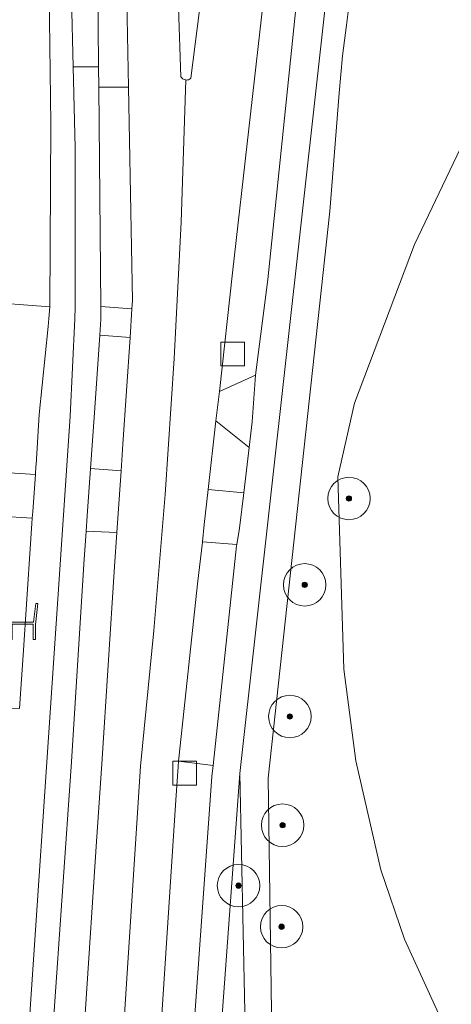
# Model space of a CAD drawing. Extents: x 154222 to 160093, y 456746 to 462495.
# Tile 94 of 254: x 158073 to 158113, y 460856 to 460949. Entities that reach past the tile are written whole.
import ezdxf

# ---------------------------------------------------------------- set-up
doc = ezdxf.new("R2010")
doc.units = 0
doc.header["$LTSCALE"] = 0.75
doc.layers.get('0').update_dxf_attribs({"linetype": 'CONTINUOUS'})
for name, color, linetype, lineweight in [('B-XX-GR-BOOM-S', 252, 'CONTINUOUS', 25), ('B-XX-IE-MEUBILAIR_WEGMEUBILAIR-S', 252, 'CONTINUOUS', 25), ('B-XX-OG-TERREIN_CULTUURSCHEIDING-GV', 252, 'CONTINUOUS', 18), ('B-XX-OG-TERREIN_ERF-GV', 252, 'CONTINUOUS', 18), ('B-XX-RI-GWA_RIOOLPUT-S', 252, 'CONTINUOUS', 25), ('B-XX-VH-VERHARDING_ASFALT-GV', 252, 'CONTINUOUS', 18), ('B-XX-VH-VERHARDING_BETONSTRAATSTEEN-GV', 252, 'CONTINUOUS', 18), ('B-XX-VH-VERHARDING_TEGEL-GV', 252, 'CONTINUOUS', 18)]:
    doc.layers.add(name, color=color, linetype=linetype, lineweight=lineweight)

# ---------------------------------------------------------------- blocks, each defined once
blk = doc.blocks.new('SRI-PUT_INSPECTIEPUT_RIOOLPUT-SO')
at = {"color": 0, "linetype": 'ByBlock', "lineweight": 18}
blk.add_lwpolyline([(-1.125, -1.125), (1.125, -1.125), (1.125, 1.125), (-1.125, 1.125)], close=True, dxfattribs=at)
blk = doc.blocks.new('SIE-WEG_ZITBANK-SO')
at = {"color": 0, "linetype": 'ByBlock', "lineweight": 18}
blk.add_lwpolyline([(-0.912, -1.631), (-0.912, -0.2), (1.088, -0.2), (1.088, -1.631), (1.288, -1.631), (1.288, -0.212), (1.536, 1.777), (1.335, 1.777), (1.113, 0), (-1.112, 0), (-1.112, -1.631)], close=True, dxfattribs=at)
blk = doc.blocks.new('SGR-BOOM_01-SO')
at = {"linetype": 'ByBlock', "lineweight": 18}
h = blk.add_hatch(color=0, dxfattribs=at)
h.dxf.hatch_style = 1
edge = h.paths.add_edge_path()
edge.add_arc((0, 0), 0.25, 0, 360)
at = {"color": 0, "linetype": 'ByBlock', "lineweight": 18}
for radius in [2, 0.25]:
    blk.add_circle((0, 0), radius, dxfattribs=at)

msp = doc.modelspace()

# ---------------------------------------------------------------- linework, layer by layer
at = {"layer": 'B-XX-OG-TERREIN_CULTUURSCHEIDING-GV'}
for points in [[(158058.76, 460962.148), (158070.912, 460961.25), (158070.905, 460961.127), (158071.595, 460961.075), (158071.029, 460953.424), (158070.471, 460953.458), (158070.067, 460946.32), (158068.853, 460922.104), (158075.489, 460921.599), (158075.597, 460938.859), (158075.313, 460960.953), (158073.38, 460962.737), (158058.792, 460963.8)], [(158098.881, 460951.573), (158095.796, 460951.981), (158092.72, 460924.81), (158091.48, 460913.63), (158094.87, 460915.17), (158096.03, 460924.2)], [(158082.906, 460942.315), (158080.115, 460942.325), (158080.309, 460921.631), (158083.238, 460921.411), (158083.29, 460922.2)], [(158083.059, 460918.717), (158080.217, 460918.93), (158079.69, 460911.19), (158079.344, 460906.36), (158082.218, 460906.145), (158082.39, 460908.66)], [(158094.28, 460908.345), (158091.13, 460910.87), (158090.42, 460904.393), (158093.771, 460904.079)], [(158073.853, 460901.684), (158067.713, 460902.079), (158067.533, 460898.365), (158068.587, 460897.035), (158069.623, 460895.609), (158070.699, 460893.65), (158071.011, 460891.898), (158070.884, 460883.815), (158072.636, 460883.734), (158073.01, 460889.249), (158073.206, 460892.142), (158073.82, 460901.2)], [(158081.821, 460900.344), (158078.924, 460900.478), (158078.7, 460897.36), (158077.53, 460878.71), (158075.848, 460854.352), (158075.687, 460850.942), (158078.559, 460850.777), (158078.859, 460855.452), (158079.898, 460871.211), (158080.39, 460878.52), (158081.6, 460897.12)], [(158093.118, 460899.203), (158089.88, 460899.452), (158089.876, 460899.413), (158089.432, 460895.512), (158087.681, 460879.341), (158087.629, 460878.778), (158090.89, 460878.362), (158093.1, 460899.094)], [(158090.89, 460878.362), (158087.629, 460878.778), (158087.584, 460878.297), (158087.366, 460875.112), (158087.303, 460874.154), (158084.17, 460825.96), (158087.1, 460825.78), (158090.78, 460877.326)], [(158093.889, 460855.198), (158093.405, 460877.62), (158091.778, 460855.284), (158089.45, 460823.34), (158094.59, 460822.72)]]:
    msp.add_lwpolyline(points, close=True, dxfattribs=at)
for points in [[(158112.616, 460853.911), (158108.921, 460862.017), (158106.682, 460868.527), (158104.351, 460878.812), (158103.208, 460887.463), (158102.636, 460905.571), (158104.208, 460912.517), (158109.864, 460927.487), (158118.821, 460946.246), (158130.021, 460942.377), (158141.961, 460938.489), (158141.896, 460938.291), (158145.507, 460937.007), (158145.853, 460942.623), (158119.46, 460953.692)], [(158103.666, 460949.91), (158103.459, 460948.144), (158103.076, 460945.257), (158102.769, 460941.748), (158101.875, 460930.632), (158096.06, 460877.189), (158097.08, 460806.84)]]:
    msp.add_lwpolyline(points, dxfattribs=at)
at = {"layer": 'B-XX-OG-TERREIN_ERF-GV'}
for points in [[(158118.821, 460946.246), (158109.864, 460927.487), (158104.208, 460912.517), (158102.636, 460905.571), (158103.208, 460887.463), (158104.351, 460878.812), (158106.682, 460868.527), (158108.921, 460862.017), (158112.616, 460853.911)], [(158037.176, 460908.162), (158074.137, 460905.806), (158074.193, 460906.612), (158074.2, 460906.72), (158074.512, 460911.447), (158075.354, 460919.76), (158075.421, 460920.515), (158075.489, 460921.599), (158068.853, 460922.104)]]:
    msp.add_lwpolyline(points, dxfattribs=at)
at = {"layer": 'B-XX-VH-VERHARDING_ASFALT-GV'}
for points in [[(158075.313, 460960.953), (158075.597, 460938.859), (158075.489, 460921.599), (158075.421, 460920.515), (158075.354, 460919.76), (158074.512, 460911.447), (158074.2, 460906.72), (158074.193, 460906.612), (158074.137, 460905.806), (158073.897, 460902.319), (158073.853, 460901.684), (158073.82, 460901.2), (158073.206, 460892.142), (158073.01, 460889.249), (158072.636, 460883.734)], [(158071.919, 460829.819), (158077.406, 460911.304), (158077.844, 460920.483), (158077.89, 460921.586), (158077.902, 460936.594), (158077.706, 460944.217), (158077.372, 460957.207)], [(158091.778, 460855.284), (158093.405, 460877.62), (158102.105, 460955.802)], [(158082.719, 460952.132), (158082.906, 460942.315), (158083.29, 460922.2), (158083.238, 460921.411), (158083.059, 460918.717), (158082.39, 460908.66), (158082.218, 460906.145), (158081.913, 460901.694), (158081.821, 460900.344), (158081.6, 460897.12), (158080.39, 460878.52), (158079.898, 460871.211), (158078.859, 460855.452)], [(158089.979, 460952.568), (158088.804, 460943.174), (158088.731, 460943.109), (158088.65, 460943.056), (158088.56, 460943.018), (158088.465, 460942.995), (158088.368, 460942.988), (158088.318, 460942.992), (158087.863, 460929.576), (158087.219, 460916.74), (158086.367, 460903.915), (158085.307, 460891.105), (158084.039, 460878.315), (158079.96, 460814.893)], [(158084.17, 460825.96), (158087.303, 460874.154), (158087.366, 460875.112), (158087.584, 460878.297), (158087.629, 460878.778), (158087.681, 460879.341), (158089.432, 460895.512), (158089.876, 460899.413), (158089.88, 460899.452), (158090.059, 460901.094), (158090.42, 460904.393), (158091.13, 460910.87), (158091.48, 460913.63), (158092.72, 460924.81), (158095.796, 460951.981)], [(158098.881, 460951.573), (158096.03, 460924.2), (158094.87, 460915.17), (158094.57, 460910.77), (158094.28, 460908.345), (158093.771, 460904.079), (158093.372, 460900.732), (158093.118, 460899.203), (158093.1, 460899.094), (158090.89, 460878.362), (158090.78, 460877.326), (158087.1, 460825.78)], [(158079.96, 460814.893), (158084.039, 460878.315), (158085.307, 460891.105), (158086.367, 460903.915), (158087.219, 460916.74), (158087.863, 460929.576), (158088.318, 460942.992), (158088.271, 460942.996), (158088.177, 460943.021), (158088.088, 460943.06), (158088.007, 460943.114), (158087.936, 460943.18), (158087.876, 460943.257), (158087.86, 460943.284), (158087.618, 460949.817)], [(158075.848, 460854.352), (158077.53, 460878.71), (158078.7, 460897.36), (158078.924, 460900.478), (158079.026, 460901.909), (158079.344, 460906.36), (158079.69, 460911.19), (158080.217, 460918.93), (158080.32, 460920.45), (158080.309, 460921.631), (158080.115, 460942.325), (158080.098, 460944.227), (158077.706, 460944.217), (158077.902, 460936.594), (158077.89, 460921.586), (158077.844, 460920.483), (158077.406, 460911.304), (158071.919, 460829.819)]]:
    msp.add_lwpolyline(points, dxfattribs=at)
for points in [[(158079.939, 460957.146), (158077.372, 460957.207), (158077.706, 460944.217), (158080.098, 460944.227), (158080.024, 460952.097)], [(158104.988, 460955.58), (158102.105, 460955.802), (158093.405, 460877.62), (158093.889, 460855.198), (158094.59, 460822.72), (158094.5, 460820.92), (158094.631, 460807.004), (158097.08, 460806.84), (158096.06, 460877.189), (158101.875, 460930.632), (158102.769, 460941.748), (158103.076, 460945.257), (158103.459, 460948.144), (158103.666, 460949.91), (158103.937, 460951.744), (158104.176, 460953.176), (158104.526, 460954.629), (158104.797, 460955.281)], [(158037.231, 460908.562), (158034.542, 460908.703), (158034.256, 460904.203), (158034.951, 460904.16), (158037.196, 460904.019), (158049.092, 460903.275), (158051.585, 460903.114), (158067.713, 460902.079), (158073.853, 460901.684), (158073.897, 460902.319), (158074.137, 460905.806), (158037.176, 460908.162)]]:
    msp.add_lwpolyline(points, close=True, dxfattribs=at)
at = {"layer": 'B-XX-VH-VERHARDING_BETONSTRAATSTEEN-GV'}
for points in [[(158088.965, 460952.589), (158087.491, 460952.619), (158087.618, 460949.817), (158087.86, 460943.284), (158087.876, 460943.257), (158087.936, 460943.18), (158088.007, 460943.114), (158088.088, 460943.06), (158088.177, 460943.021), (158088.271, 460942.996), (158088.318, 460942.992), (158088.368, 460942.988), (158088.465, 460942.995), (158088.56, 460943.018), (158088.65, 460943.056), (158088.731, 460943.109), (158088.804, 460943.174), (158089.979, 460952.568)], [(158083.238, 460921.411), (158080.309, 460921.631), (158080.32, 460920.45), (158080.217, 460918.93), (158083.059, 460918.717)], [(158094.57, 460910.77), (158094.87, 460915.17), (158091.48, 460913.63), (158091.13, 460910.87), (158094.28, 460908.345)], [(158082.218, 460906.145), (158079.344, 460906.36), (158079.026, 460901.909), (158078.924, 460900.478), (158081.821, 460900.344), (158081.913, 460901.694)], [(158093.771, 460904.079), (158090.42, 460904.393), (158090.059, 460901.094), (158089.88, 460899.452), (158093.118, 460899.203), (158093.372, 460900.732)]]:
    msp.add_lwpolyline(points, close=True, dxfattribs=at)
at = {"layer": 'B-XX-VH-VERHARDING_TEGEL-GV'}
msp.add_lwpolyline([(158082.906, 460942.315), (158082.719, 460952.132), (158080.024, 460952.097), (158080.098, 460944.227), (158080.115, 460942.325)], close=True, dxfattribs=at)

# ---------------------------------------------------------------- block references
at = {"layer": 'B-XX-GR-BOOM-S'}
for p in [(158103.69, 460903.54), (158099.517, 460895.404), (158098.122, 460882.995), (158097.434, 460872.748), (158093.284, 460867.055), (158097.344, 460863.179)]:
    msp.add_blockref('SGR-BOOM_01-SO', p, dxfattribs=at)
at = {"layer": 'B-XX-IE-MEUBILAIR_WEGMEUBILAIR-S'}
msp.add_blockref('SIE-WEG_ZITBANK-SO', (158072.85, 460891.884), dxfattribs=at)
at = {"layer": 'B-XX-RI-GWA_RIOOLPUT-S'}
for p in [(158092.732, 460917.158), (158088.207, 460877.656)]:
    msp.add_blockref('SRI-PUT_INSPECTIEPUT_RIOOLPUT-SO', p, dxfattribs=at)

doc.saveas('drawing.dxf')
